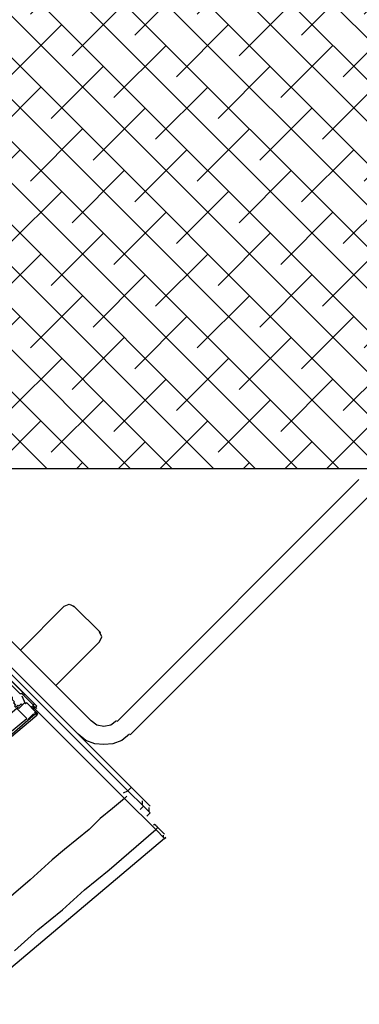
# Model space of a CAD drawing. Header units: inches. Extents: x 19734 to 55198, y -1945 to 10268.
# Tile 39 of 53: x 49780 to 49803, y 419 to 485. Entities that reach past the tile are written whole.
import ezdxf

# ---------------------------------------------------------------- set-up
doc = ezdxf.new("R2010")
doc.units = ezdxf.units.IN
doc.header["$MEASUREMENT"] = 0
doc.layers.add('G-ANNO-SYMB', color=7, linetype='Continuous', lineweight=30)

msp = doc.modelspace()

# ---------------------------------------------------------------- hatches: boundary and pattern name
at = {"layer": 'G-ANNO-SYMB'}
h = msp.add_hatch(dxfattribs=at)
h.set_pattern_fill('ANSI38', color=256, scale=15.816667, angle=90)
h.set_pattern_definition([(135, (81503.6875, -17658.5791), (-1.39800904, -1.39800904), []), (225, (81503.6875, -17658.5791), (-1.39800904, -4.19402711), [4.94270835, -2.965625])])
h.paths.add_polyline_path([(49856.38777, 455.03135), (49856.38777, 486.66468), (49772.73232, 486.66468), (49772.73232, 455.03135)])
h.paths.add_polyline_path([(49940.04701, 455.03135), (49940.04701, 469.07736), (49929.34236, 486.66468), (49858.36486, 486.66468), (49858.36486, 455.03135)])

# ---------------------------------------------------------------- linework, layer by layer
msp.add_line((49772.73232, 455.03135), (49948.59623, 455.03135), dxfattribs=at)
for points in [[(49748.23454, 472.06376), (49781.19027, 439.10803), (49757.85284, 462.44546)], [(49750.09855, 471.09447), (49788.79544, 432.39758)], [(49750.09855, 470.64711), (49751.21696, 469.5287), (49787.30423, 433.44143), (49788.34808, 432.39758)], [(49787.41141, 437.23004), (49786.89881, 436.81063), (49786.29301, 436.57763), (49785.6872, 436.53103), (49785.0814, 436.57763), (49784.47559, 436.81063), (49783.96299, 437.23004), (49754.931, 466.26202), (49754.5116, 466.77463), (49754.3252, 467.33383), (49754.232, 467.98623), (49754.2786, 468.59204), (49754.5116, 469.19784), (49754.931, 469.71044)], [(49786.52601, 438.11544), (49786.15321, 437.83584), (49785.6872, 437.74264), (49785.2212, 437.83584), (49784.8484, 438.11544), (49755.81641, 467.14743), (49755.53681, 467.52023), (49755.44361, 467.98623), (49755.53681, 468.45224), (49755.81641, 468.82504)], [(49786.57261, 438.06884), (49802.78951, 454.28575)], [(49787.45801, 437.18343), (49803.67492, 453.40034)], [(49780.81747, 439.03347), (49780.96659, 439.18259), (49781.04115, 439.25715), (49780.37011, 439.92819), (49779.32626, 440.97204), (49771.34829, 448.95001), (49771.27373, 448.87545), (49770.60268, 449.54649), (49770.67725, 449.62106), (49770.45356, 449.84474), (49770.30444, 449.69562), (49770.379, 449.62106)], [(49770.45356, 449.39737), (49770.60268, 449.54649), (49770.67725, 449.62106), (49771.34829, 448.95001), (49771.49741, 448.80089), (49780.22099, 440.07731), (49780.37011, 439.92819), (49780.29555, 439.85363), (49780.96659, 439.18259), (49781.04115, 439.25715), (49781.19027, 439.10803), (49781.04115, 438.95891), (49780.96659, 439.03347)], [(49780.29555, 439.85363), (49780.22099, 439.92819), (49780.07187, 439.92819), (49779.17714, 440.82292), (49772.24302, 447.75704), (49772.39214, 447.90616)], [(49780.09517, 442.86867), (49783.03098, 445.80449), (49783.35719, 445.94429), (49783.68339, 445.80449), (49783.63679, 445.75789)], [(49783.68339, 445.80449), (49785.4542, 444.03368), (49785.4076, 443.98708)], [(49782.47178, 440.49206), (49785.4076, 443.42788), (49785.5474, 443.75408), (49785.4076, 444.08028)], [(49778.8789, 440.52468), (49779.40082, 440.00275), (49779.32626, 439.92819), (49779.54994, 439.70451), (49779.54994, 439.55539), (49779.69906, 439.40627), (49779.6245, 439.33171), (49779.77362, 439.18259), (49779.69906, 439.10803), (49779.77362, 439.03347), (49779.92274, 439.18259), (49779.99731, 439.10803), (49780.14643, 439.25715), (49780.22099, 439.18259), (49780.37011, 439.33171), (49780.51923, 439.33171)], [(49780.44467, 439.25715), (49780.22099, 439.77907)], [(49781.04115, 438.95891), (49787.08055, 432.91951), (49786.26039, 432.24846), (49785.44022, 431.57742), (49784.69462, 430.83181), (49783.87445, 430.16077), (49783.05429, 429.48973), (49782.23412, 428.81868), (49780.74291, 427.47659), (49777.53681, 424.71785), (49775.89648, 423.37577), (49774.25615, 422.03368)], [(49781.19027, 438.51154), (49781.11571, 438.5861), (49775.6728, 433.88879), (49781.19027, 438.51154), (49781.26483, 438.5861), (49781.19027, 438.66066), (49781.11571, 438.73522), (49780.51923, 439.33171), (49780.44467, 439.25715), (49780.37011, 439.33171), (49779.99731, 438.95891), (49779.92274, 439.03347), (49779.84818, 438.95891)], [(49781.04115, 439.10803), (49780.96659, 439.03347), (49780.89203, 438.95891)], [(49780.96659, 439.03347), (49780.89203, 438.95891), (49780.96659, 439.03347)], [(49781.11571, 439.03347), (49780.96659, 439.03347), (49781.11571, 439.03347), (49781.19027, 438.95891)], [(49781.04115, 438.95891), (49780.96659, 438.88435), (49781.04115, 438.95891)], [(49780.59379, 438.2133), (49780.96659, 438.5861), (49781.04115, 438.51154), (49781.11571, 438.5861), (49781.19027, 438.66066)], [(49787.00599, 433.29231), (49787.30423, 433.44143), (49787.52791, 433.66511)], [(49787.22967, 433.06863), (49787.08055, 432.91951), (49789.16824, 430.83181), (49789.31737, 430.98093), (49789.24281, 431.0555)], [(49788.57176, 431.72654), (49788.79544, 431.95022), (49788.34808, 432.39758), (49788.1244, 432.1739)], [(49788.27352, 432.47214), (49788.27352, 432.77039)], [(49788.72088, 432.02478), (49788.72088, 432.32302)], [(49789.76473, 430.53357), (49789.09368, 431.20462), (49789.16824, 431.13006)], [(49779.69906, 422.70472), (49781.26483, 424.12137), (49782.90516, 425.46346), (49784.39637, 426.80555), (49786.0367, 428.14764), (49789.16824, 430.83181), (49789.76473, 430.23533), (49776.56752, 419.12582)], [(49789.69017, 430.30989), (49789.69017, 430.45901)]]:
    msp.add_lwpolyline(points, dxfattribs=at)
for points in [[(49780.51923, 438.28786), (49779.84818, 438.95891), (49774.92719, 434.78352), (49775.44912, 434.11247)], [(49781.11571, 438.5861), (49781.19027, 438.66066), (49781.11571, 438.5861), (49781.19027, 438.66066), (49780.81747, 439.03347), (49781.11571, 438.73522), (49781.04115, 438.66066), (49781.11571, 438.73522), (49781.19027, 438.66066)], [(49789.01912, 431.13006), (49789.09368, 431.20462)], [(49789.83929, 430.30989), (49789.76473, 430.23533)]]:
    msp.add_lwpolyline(points, close=True, dxfattribs=at)

doc.saveas('drawing.dxf')
